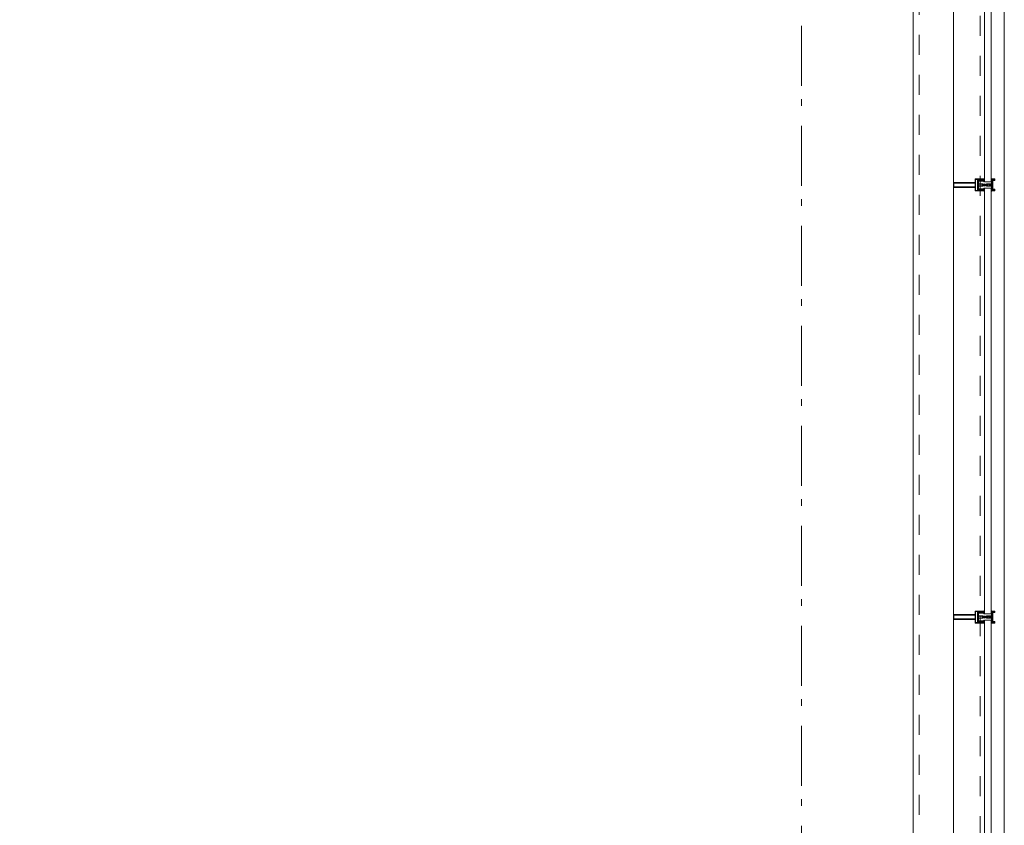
# Model space of a CAD drawing. Header units: millimetres. Extents: x 274611 to 571164, y 158736 to 298905.
# Tile 129 of 172: x 562762 to 566864, y 175664 to 179020. Entities that reach past the tile are written whole.
import ezdxf

# ---------------------------------------------------------------- set-up
doc = ezdxf.new("R2010")
doc.units = ezdxf.units.MM
doc.header["$LTSCALE"] = 400
doc.linetypes.add('STYLE_01', pattern=[0.416641, 0.208282, -0.208359])
doc.linetypes.add('STYLE_06', pattern=[1.041641, 0.625, -0.208282, 0.069427, -0.138931])
doc.layers.add('mat-glas', color=5, linetype='Continuous', lineweight=15)
doc.layers.add('None', color=7, linetype='Continuous', lineweight=9)
doc.styles.get("Standard").update_dxf_attribs({"font": 'arial.ttf'})

# ---------------------------------------------------------------- blocks, each defined once
blk = doc.blocks.new('*U635')
at = {"layer": 'None', "color": 8, "linetype": 'Continuous', "lineweight": 9, "flags": 128}
for points in [[(58396.9, -25535), (58381.1, -25535), (58381.1, -25533.1), (58381.1, -25486.9), (58381.1, -25485), (58396.9, -25485), (58396.9, -25487.9), (58392.3, -25487.9), (58392.3, -25487.4), (58390.9, -25487.4), (58390.9, -25487.9), (58389, -25487.9), (58388.7, -25488.1), (58384.6, -25488.1), (58384.6, -25488.1, 0.414214), (58382.9, -25489.8), (58382.9, -25489.8), (58382.9, -25489.9, 0.414214), (58384.6, -25491.6), (58388.7, -25491.6), (58389, -25491.8), (58390.9, -25491.8), (58390.9, -25492.3), (58392.3, -25492.3), (58392.3, -25491.8), (58396.9, -25491.8), (58396.9, -25493.7), (58384.1, -25493.7), (58384.1, -25493.7, 0.414214), (58382.9, -25494.9), (58382.9, -25494.9), (58382.9, -25503.4), (58382.9, -25503.5, 0.414214), (58384.1, -25504.7), (58401.1, -25504.7), (58401.1, -25506.1), (58403.9, -25506.1), (58404.3, -25505.7), (58404.7, -25506.1), (58405.3, -25506.1), (58405.7, -25505.7), (58406.1, -25506.1), (58406.7, -25506.1), (58407.1, -25505.7), (58408, -25506.1), (58412.9, -25506.1), (58412.9, -25507.8), (58402.1, -25507.8), (58402.1, -25507.8, 0.414214), (58399.9, -25510), (58399.9, -25510), (58399.9, -25510, 0.414214), (58402.1, -25512.2), (58412.9, -25512.2), (58412.9, -25513.9), (58408, -25513.9), (58407.1, -25514.3), (58406.7, -25513.9), (58406.1, -25513.9), (58405.7, -25514.3), (58405.3, -25513.9), (58404.7, -25513.9), (58404.3, -25514.3), (58403.9, -25513.9), (58401.1, -25513.9), (58401.1, -25515.3), (58384.1, -25515.3), (58384.1, -25515.3, 0.414214), (58382.9, -25516.5), (58382.9, -25516.6), (58382.9, -25525.1), (58382.9, -25525.1, 0.414214), (58384.1, -25526.3), (58396.9, -25526.3), (58396.9, -25528.2), (58392.3, -25528.2), (58392.3, -25527.7), (58390.9, -25527.7), (58390.9, -25528.2), (58389, -25528.2), (58388.7, -25528.4), (58384.6, -25528.4), (58384.6, -25528.4, 0.414214), (58382.9, -25530.1), (58382.9, -25530.2), (58382.9, -25530.2, 0.414214), (58384.6, -25531.9), (58388.7, -25531.9), (58389, -25532.1), (58390.9, -25532.1), (58390.9, -25532.6), (58392.3, -25532.6), (58392.3, -25532.1), (58396.9, -25532.1)], [(58409.1, -25495.2), (58409.1, -25495.2, -0.390793), (58407.8, -25496.7), (58407.8, -25496.7, -0.390793), (58406.1, -25495.6), (58406.1, -25495.6, 0.352623), (58404.1, -25494), (58397.4, -25494), (58397.4, -25494, -0.414214), (58397.1, -25493.7), (58397.1, -25492.4), (58397.2, -25491.9), (58397.2, -25491.9, 0.520293), (58397.1, -25491.6), (58394.4, -25491.6), (58394.3, -25491.8), (58392.3, -25491.8), (58392.3, -25491.8, 0.577863), (58392, -25491.8), (58392, -25491.9), (58392, -25491.9, -0.366605), (58391.7, -25492.2), (58391.7, -25492.2, -0.366605), (58391.4, -25492), (58391.4, -25492, 0.130834), (58390.4, -25490.7), (58390.4, -25490.7, -0.439074), (58390.4, -25489.3), (58390.4, -25489.3, 0.133252), (58391.4, -25488), (58391.4, -25488, -0.366605), (58391.7, -25487.8), (58391.7, -25487.8, -0.366605), (58392, -25488), (58392, -25488.1), (58392, -25488.1, 0.577455), (58392.3, -25488.2), (58394.3, -25488.2), (58394.4, -25488.3), (58397.1, -25488.3), (58397.1, -25488.3, 0.52048), (58397.2, -25488.1), (58397.1, -25487.6), (58397.1, -25485.3), (58397.1, -25485.3, -0.414214), (58397.4, -25485), (58405.2, -25485), (58405.2, -25485, 0.255976), (58406.8, -25484.1), (58406.8, -25484.1, -0.749676), (58409.1, -25484.7), (58409.1, -25488.8), (58409.1, -25488.8, -0.414214), (58407.1, -25490.8), (58407.1, -25490.8, 0.402808), (58406.6, -25491.3), (58406.6, -25491.3, 0.402808), (58407, -25491.8), (58407, -25491.8, -0.233259), (58407.4, -25492), (58407.9, -25495.4), (58407.9, -25495.4, 0.419014), (58408, -25495.5), (58408, -25495.5, 0.419014), (58408.1, -25495.4), (58408.1, -25494), (58408.1, -25494, -0.414214), (58408.6, -25493.5), (58408.6, -25493.5, -0.414214), (58409.1, -25494)], [(58392.1, -25489, 0.29188), (58391.6, -25489.2), (58391.2, -25489.7), (58391.2, -25489.7, 0.344328), (58391.2, -25490.3), (58391.6, -25490.8), (58391.6, -25490.8, 0.29188), (58392.1, -25491), (58393.8, -25490.6), (58393.8, -25490.6, 0.348796), (58394.3, -25490), (58394.3, -25490, 0.348796), (58393.8, -25489.4), (58392.1, -25489)], [(58400.1, -25487), (58400.1, -25487, 0.414214), (58399.3, -25487.9), (58399.3, -25487.9, 0.414214), (58400.1, -25488.7), (58403, -25488.7), (58403, -25488.7, 0.414214), (58403.9, -25487.9), (58403.9, -25487.9, 0.414214), (58403, -25487)], [(58403.9, -25491.2, 0.414214), (58403, -25490.3), (58400.1, -25490.3), (58400.1, -25490.3, 0.414214), (58399.3, -25491.2), (58399.3, -25491.2, 0.414214), (58400.1, -25492), (58403, -25492), (58403, -25492, 0.414214), (58403.9, -25491.2)], [(58406.1, -25489.2), (58406.1, -25489.2, 0.552342), (58407.3, -25489.8), (58407.3, -25489.8, 0.263556), (58408.3, -25488.1), (58408.3, -25484.6), (58408.3, -25484.6, 0.437017), (58407.9, -25484.3), (58407.9, -25484.3, 0.437017), (58407.7, -25484.7), (58407.7, -25484.7, -0.396568), (58406.4, -25486.3), (58406.4, -25486.3, 0.418874), (58405.8, -25486.8)], [(58409.1, -25524.8), (58409.1, -25524.8, 0.390793), (58407.8, -25523.3), (58407.8, -25523.3, 0.390793), (58406.1, -25524.4), (58406.1, -25524.4, -0.352623), (58404.1, -25526), (58397.4, -25526), (58397.4, -25526, 0.414214), (58397.1, -25526.3), (58397.1, -25527.6), (58397.2, -25528.1), (58397.2, -25528.1, -0.520293), (58397.1, -25528.4), (58394.4, -25528.4), (58394.3, -25528.2), (58392.3, -25528.2), (58392.3, -25528.2, -0.577863), (58392, -25528.2), (58392, -25528.1), (58392, -25528.1, 0.366605), (58391.7, -25527.8), (58391.7, -25527.8, 0.366605), (58391.4, -25528), (58391.4, -25528, -0.130834), (58390.4, -25529.3), (58390.4, -25529.3, 0.439074), (58390.4, -25530.7), (58390.4, -25530.7, -0.133252), (58391.4, -25532), (58391.4, -25532, 0.366605), (58391.7, -25532.2), (58391.7, -25532.2, 0.366605), (58392, -25532), (58392, -25531.9), (58392, -25531.9, -0.577455), (58392.3, -25531.8), (58394.3, -25531.8), (58394.4, -25531.7), (58397.1, -25531.7), (58397.1, -25531.7, -0.52048), (58397.2, -25531.9), (58397.1, -25532.4), (58397.1, -25534.7), (58397.1, -25534.7, 0.414214), (58397.4, -25535), (58405.2, -25535), (58405.2, -25535, -0.255976), (58406.8, -25535.9), (58406.8, -25535.9, 0.749676), (58409.1, -25535.3), (58409.1, -25531.2), (58409.1, -25531.2, 0.414214), (58407.1, -25529.2), (58407.1, -25529.2, -0.402808), (58406.6, -25528.7), (58406.6, -25528.7, -0.402808), (58407, -25528.2), (58407, -25528.2, 0.233259), (58407.4, -25528), (58407.9, -25524.6), (58407.9, -25524.6, -0.419014), (58408, -25524.5), (58408, -25524.5, -0.419014), (58408.1, -25524.6), (58408.1, -25526), (58408.1, -25526, 0.414214), (58408.6, -25526.5), (58408.6, -25526.5, 0.414214), (58409.1, -25526)], [(58392.1, -25531, -0.29188), (58391.6, -25530.8), (58391.2, -25530.3), (58391.2, -25530.3, -0.344328), (58391.2, -25529.7), (58391.6, -25529.2), (58391.6, -25529.2, -0.29188), (58392.1, -25529), (58393.8, -25529.4), (58393.8, -25529.4, -0.348796), (58394.3, -25530), (58394.3, -25530, -0.348796), (58393.8, -25530.6), (58392.1, -25531)], [(58403.9, -25528.8, -0.414214), (58403, -25529.7), (58400.1, -25529.7), (58400.1, -25529.7, -0.414214), (58399.3, -25528.8), (58399.3, -25528.8, -0.414214), (58400.1, -25528), (58403, -25528), (58403, -25528, -0.414214), (58403.9, -25528.8)], [(58400.1, -25533), (58400.1, -25533, -0.414214), (58399.3, -25532.1), (58399.3, -25532.1, -0.414214), (58400.1, -25531.3), (58403, -25531.3), (58403, -25531.3, -0.414214), (58403.9, -25532.1), (58403.9, -25532.1, -0.414214), (58403, -25533)], [(58406.1, -25530.8), (58406.1, -25530.8, -0.552342), (58407.3, -25530.2), (58407.3, -25530.2, -0.263556), (58408.3, -25531.9), (58408.3, -25535.4), (58408.3, -25535.4, -0.437017), (58407.9, -25535.7), (58407.9, -25535.7, -0.437017), (58407.7, -25535.3), (58407.7, -25535.3, 0.396568), (58406.4, -25533.7), (58406.4, -25533.7, -0.418874), (58405.8, -25533.2)]]:
    blk.add_lwpolyline(points, format="xyb", close=True, dxfattribs=at)
blk.add_lwpolyline([(58382.9, -25514), (58398.6, -25514), (58398.6, -25506), (58382.9, -25506)], close=True, dxfattribs=at)
blk = doc.blocks.new('*U636')
at = {"layer": 'None', "color": 7}
blk.add_blockref('*U635', (0, 0), dxfattribs=at)
blk = doc.blocks.new('*U637')
at = {"layer": 'None', "color": 8, "linetype": 'Continuous', "lineweight": 9, "flags": 128}
for points in [[(58279.1, -25500), (58279.1, -25520), (58369.1, -25520), (58369.1, -25535), (58381.1, -25535), (58381.1, -25485), (58369.1, -25485), (58369.1, -25500)], [(58281.1, -25502), (58369.1, -25502), (58369.1, -25518), (58281.1, -25518)], [(58371.1, -25518), (58371.1, -25502), (58371.1, -25487), (58379.1, -25487), (58379.1, -25533), (58371.1, -25533)]]:
    blk.add_lwpolyline(points, close=True, dxfattribs=at)
blk = doc.blocks.new('*U638')
at = {"layer": 'None', "color": 7}
for name in ['*U637', '*U636']:
    blk.add_blockref(name, (0, 0), dxfattribs=at)
blk = doc.blocks.new('*U639')
at = {"layer": 'None', "color": 8, "linetype": 'Continuous', "lineweight": 9}
for p, q in [((58437.2, -25510), (58438.2, -25508)), ((58438.2, -25511), (58437.2, -25510)), ((58438.2, -25508), (58439.2, -25508)), ((58439.2, -25511), (58438.2, -25511)), ((58439.2, -25486), (58443.2, -25487)), ((58439.2, -25508), (58439.2, -25486)), ((58439.2, -25533), (58439.2, -25511)), ((58442.2, -25489), (58441.2, -25490)), ((58441.2, -25490), (58441.2, -25530)), ((58448.2, -25489), (58442.2, -25489)), ((58443.2, -25487), (58444.2, -25486)), ((58444.2, -25486), (58446.2, -25487)), ((58446.2, -25487), (58447.2, -25488)), ((58447.2, -25488), (58449.2, -25488)), ((58449.2, -25489), (58448.2, -25489)), ((58449.2, -25488), (58449.2, -25489)), ((58443.2, -25532), (58439.2, -25533)), ((58441.2, -25530), (58442.2, -25530)), ((58442.2, -25530), (58448.2, -25530)), ((58444.2, -25533), (58443.2, -25532)), ((58446.2, -25532), (58444.2, -25533)), ((58447.2, -25532), (58446.2, -25532)), ((58449.2, -25531), (58447.2, -25532)), ((58448.2, -25530), (58449.2, -25530)), ((58449.2, -25530), (58449.2, -25531))]:
    blk.add_line(p, q, dxfattribs=at)
at = {"layer": 'None', "color": 8, "linetype": 'Continuous', "lineweight": 9, "flags": 128}
blk.add_lwpolyline([(58439.2, -25533), (58439.2, -25511), (58438.2, -25511), (58437.2, -25510), (58438.2, -25508), (58439.2, -25508), (58439.2, -25486), (58443.2, -25487), (58443.2, -25487), (58443.2, -25487), (58444.2, -25486), (58444.2, -25486), (58446.2, -25487), (58447.2, -25488), (58449.2, -25488), (58449.2, -25489), (58449.2, -25489), (58448.2, -25489), (58442.2, -25489), (58441.2, -25490), (58441.2, -25530), (58442.2, -25530), (58448.2, -25530), (58449.2, -25530), (58449.2, -25531), (58449.2, -25531), (58447.2, -25532), (58446.2, -25532), (58444.2, -25533), (58444.2, -25533), (58443.2, -25532), (58443.2, -25532), (58443.2, -25532)], close=True, dxfattribs=at)
at = {"layer": 'None', "color": 0, "flags": 1}
blk.add_attdef('GRUPPE', (58437.2, -25540.6), '', height=4.23, dxfattribs=at)
blk = doc.blocks.new('*U640')
at = {"layer": 'None', "color": 8, "linetype": 'Continuous', "lineweight": 9}
for p, q in [((58404.2, -25510), (58405.2, -25509)), ((58405.2, -25511), (58404.2, -25510)), ((58405.2, -25509), (58406.2, -25508)), ((58406.2, -25509), (58405.2, -25510)), ((58405.2, -25510), (58406.2, -25511)), ((58406.2, -25512), (58405.2, -25511)), ((58406.2, -25508), (58407.2, -25508)), ((58408.2, -25509), (58406.2, -25509)), ((58406.2, -25511), (58408.2, -25511)), ((58407.2, -25512), (58406.2, -25512)), ((58407.2, -25508), (58409.2, -25508)), ((58409.2, -25512), (58407.2, -25512)), ((58409.2, -25509), (58408.2, -25509)), ((58408.2, -25511), (58409.2, -25511)), ((58409.2, -25508), (58410.2, -25508)), ((58410.2, -25509), (58409.2, -25509)), ((58409.2, -25511), (58410.2, -25511)), ((58410.2, -25512), (58409.2, -25512)), ((58410.2, -25508), (58412.2, -25508)), ((58412.2, -25509), (58410.2, -25509)), ((58410.2, -25511), (58412.2, -25511)), ((58412.2, -25512), (58410.2, -25512)), ((58412.2, -25508), (58414.2, -25508)), ((58414.2, -25509), (58412.2, -25509)), ((58412.2, -25511), (58413.2, -25511)), ((58414.2, -25512), (58412.2, -25512)), ((58413.2, -25511), (58414.2, -25511)), ((58414.2, -25508), (58415.2, -25508)), ((58416.2, -25509), (58414.2, -25509)), ((58414.2, -25511), (58416.2, -25511)), ((58415.2, -25512), (58414.2, -25512)), ((58415.2, -25508), (58416.2, -25508)), ((58416.2, -25512), (58415.2, -25512)), ((58416.2, -25508), (58417.2, -25507)), ((58417.2, -25510), (58416.2, -25509)), ((58416.2, -25511), (58417.2, -25510)), ((58417.2, -25513), (58416.2, -25512)), ((58417.2, -25507), (58417.2, -25505)), ((58417.2, -25505), (58434.2, -25505)), ((58417.2, -25515), (58417.2, -25513)), ((58434.2, -25515), (58417.2, -25515)), ((58419.2, -25509), (58418.2, -25510)), ((58418.2, -25510), (58419.2, -25512)), ((58419.2, -25506), (58419.2, -25507)), ((58422.2, -25506), (58419.2, -25506)), ((58419.2, -25507), (58419.2, -25509)), ((58419.2, -25512), (58419.2, -25513)), ((58419.2, -25513), (58419.2, -25514)), ((58419.2, -25514), (58422.2, -25514)), ((58421.2, -25510), (58422.2, -25508)), ((58422.2, -25512), (58421.2, -25510)), ((58423.2, -25507), (58422.2, -25506)), ((58422.2, -25507), (58423.2, -25507)), ((58422.2, -25508), (58422.2, -25507)), ((58422.2, -25513), (58422.2, -25512)), ((58423.2, -25513), (58422.2, -25513)), ((58422.2, -25514), (58423.2, -25513)), ((58428.2, -25507), (58426.2, -25509)), ((58426.2, -25509), (58426.2, -25511)), ((58426.2, -25511), (58428.2, -25513)), ((58429.2, -25506), (58428.2, -25507)), ((58428.2, -25513), (58429.2, -25514)), ((58433.2, -25506), (58429.2, -25506)), ((58429.2, -25514), (58433.2, -25514)), ((58433.2, -25507), (58433.2, -25506)), ((58434.2, -25507), (58433.2, -25507)), ((58433.2, -25513), (58434.2, -25513)), ((58433.2, -25514), (58433.2, -25513)), ((58434.2, -25505), (58435.2, -25505)), ((58435.2, -25507), (58434.2, -25507)), ((58434.2, -25513), (58435.2, -25513)), ((58435.2, -25515), (58434.2, -25515)), ((58435.2, -25505), (58435.2, -25506)), ((58435.2, -25506), (58435.2, -25507)), ((58435.2, -25513), (58435.2, -25514)), ((58435.2, -25514), (58435.2, -25515))]:
    blk.add_line(p, q, dxfattribs=at)
at = {"layer": 'None', "color": 8, "linetype": 'Continuous', "lineweight": 9, "flags": 128}
for points in [[(58417.2, -25505), (58434.2, -25505), (58435.2, -25505), (58435.2, -25506), (58435.2, -25507), (58434.2, -25507), (58433.2, -25507), (58433.2, -25507), (58433.2, -25506), (58429.2, -25506), (58428.2, -25507), (58426.2, -25509), (58426.2, -25511), (58428.2, -25513), (58429.2, -25514), (58433.2, -25514), (58433.2, -25513), (58433.2, -25513), (58434.2, -25513), (58435.2, -25513), (58435.2, -25514), (58435.2, -25515), (58434.2, -25515), (58417.2, -25515), (58417.2, -25513), (58416.2, -25512), (58415.2, -25512), (58414.2, -25512), (58412.2, -25512), (58410.2, -25512), (58410.2, -25512), (58410.2, -25512), (58409.2, -25512), (58407.2, -25512), (58406.2, -25512), (58405.2, -25511), (58405.2, -25511), (58404.2, -25510), (58405.2, -25509), (58405.2, -25509), (58406.2, -25508), (58407.2, -25508), (58409.2, -25508), (58410.2, -25508), (58410.2, -25508), (58410.2, -25508), (58412.2, -25508), (58414.2, -25508), (58415.2, -25508), (58416.2, -25508), (58417.2, -25507)], [(58419.2, -25513), (58419.2, -25514), (58422.2, -25514), (58423.2, -25513), (58423.2, -25513), (58422.2, -25513), (58422.2, -25512), (58421.2, -25510), (58422.2, -25508), (58422.2, -25507), (58423.2, -25507), (58422.2, -25506), (58419.2, -25506), (58419.2, -25507), (58419.2, -25509), (58418.2, -25510), (58419.2, -25512)]]:
    blk.add_lwpolyline(points, close=True, dxfattribs=at)
blk.add_lwpolyline([(58416.2, -25511), (58417.2, -25510), (58416.2, -25509), (58414.2, -25509), (58414.2, -25509), (58412.2, -25509), (58410.2, -25509), (58409.2, -25509), (58409.2, -25509), (58408.2, -25509), (58408.2, -25509), (58406.2, -25509), (58405.2, -25510), (58406.2, -25511), (58408.2, -25511), (58408.2, -25511), (58409.2, -25511), (58409.2, -25511), (58410.2, -25511), (58412.2, -25511), (58413.2, -25511), (58413.2, -25511), (58414.2, -25511), (58414.2, -25511), (58416.2, -25511)], dxfattribs=at)
at = {"layer": 'None', "color": 0, "flags": 1}
blk.add_attdef('GRUPPE', (58404.2, -25522.6), '', height=4.23, dxfattribs=at)
blk = doc.blocks.new('*U641')
at = {"layer": 'None', "color": 8, "linetype": 'Continuous', "lineweight": 9}
for p, q in [((58431.2, -25507), (58428.2, -25509)), ((58428.2, -25509), (58428.2, -25510)), ((58428.2, -25510), (58428.2, -25511)), ((58428.2, -25511), (58431.2, -25513)), ((58429.2, -25510), (58430.2, -25509)), ((58430.2, -25511), (58429.2, -25510)), ((58430.2, -25509), (58434.2, -25509)), ((58434.2, -25511), (58430.2, -25511)), ((58431.2, -25506), (58431.2, -25507)), ((58432.2, -25507), (58431.2, -25506)), ((58431.2, -25514), (58432.2, -25513)), ((58431.2, -25513), (58431.2, -25514)), ((58432.2, -25508), (58432.2, -25507)), ((58434.2, -25508), (58432.2, -25508)), ((58432.2, -25512), (58434.2, -25512)), ((58432.2, -25513), (58432.2, -25512)), ((58436.2, -25507), (58434.2, -25508)), ((58434.2, -25509), (58435.2, -25510)), ((58435.2, -25510), (58434.2, -25511)), ((58434.2, -25512), (58436.2, -25513)), ((58436.2, -25483), (58436.2, -25485)), ((58437.2, -25483), (58436.2, -25483)), ((58436.2, -25485), (58437.2, -25486)), ((58437.2, -25487), (58436.2, -25488)), ((58436.2, -25488), (58437.2, -25489)), ((58437.2, -25489), (58436.2, -25490)), ((58436.2, -25490), (58437.2, -25491)), ((58437.2, -25491), (58436.2, -25492)), ((58436.2, -25492), (58436.2, -25493)), ((58436.2, -25493), (58437.2, -25493)), ((58436.2, -25494), (58436.2, -25495)), ((58437.2, -25494), (58436.2, -25494)), ((58436.2, -25495), (58437.2, -25495)), ((58436.2, -25496), (58436.2, -25497)), ((58437.2, -25496), (58436.2, -25496)), ((58436.2, -25497), (58437.2, -25499)), ((58437.2, -25507), (58436.2, -25507)), ((58436.2, -25513), (58437.2, -25513)), ((58437.2, -25484), (58437.2, -25483)), ((58438.2, -25485), (58437.2, -25484)), ((58437.2, -25486), (58437.2, -25487)), ((58437.2, -25493), (58437.2, -25494)), ((58437.2, -25495), (58437.2, -25496)), ((58437.2, -25499), (58437.2, -25505)), ((58437.2, -25505), (58437.2, -25507)), ((58437.2, -25510), (58438.2, -25509)), ((58438.2, -25511), (58437.2, -25510)), ((58437.2, -25513), (58437.2, -25515)), ((58437.2, -25515), (58437.2, -25521)), ((58439.2, -25485), (58438.2, -25485)), ((58438.2, -25509), (58439.2, -25508)), ((58439.2, -25512), (58438.2, -25511)), ((58439.2, -25508), (58439.2, -25485)), ((58439.2, -25535), (58439.2, -25512)), ((58437.2, -25521), (58436.2, -25523)), ((58436.2, -25523), (58436.2, -25524)), ((58436.2, -25524), (58437.2, -25524)), ((58436.2, -25525), (58436.2, -25526)), ((58437.2, -25525), (58436.2, -25525)), ((58436.2, -25526), (58437.2, -25526)), ((58436.2, -25527), (58436.2, -25528)), ((58437.2, -25527), (58436.2, -25527)), ((58436.2, -25528), (58437.2, -25529)), ((58437.2, -25529), (58436.2, -25530)), ((58436.2, -25530), (58437.2, -25531)), ((58437.2, -25531), (58436.2, -25532)), ((58436.2, -25532), (58437.2, -25533)), ((58437.2, -25533), (58436.2, -25535)), ((58436.2, -25535), (58436.2, -25537)), ((58436.2, -25537), (58437.2, -25537)), ((58437.2, -25524), (58437.2, -25525)), ((58437.2, -25526), (58437.2, -25527)), ((58437.2, -25536), (58439.2, -25535)), ((58437.2, -25537), (58437.2, -25536))]:
    blk.add_line(p, q, dxfattribs=at)
at = {"layer": 'None', "color": 8, "linetype": 'Continuous', "lineweight": 9, "flags": 128}
blk.add_lwpolyline([(58439.2, -25485), (58438.2, -25485), (58437.2, -25484), (58437.2, -25483), (58436.2, -25483), (58436.2, -25483), (58436.2, -25483), (58436.2, -25483), (58436.2, -25483), (58436.2, -25483), (58436.2, -25485), (58437.2, -25486), (58437.2, -25487), (58436.2, -25488), (58436.2, -25488), (58436.2, -25488), (58436.2, -25488), (58436.2, -25488), (58437.2, -25489), (58437.2, -25489), (58437.2, -25489), (58437.2, -25489), (58437.2, -25489), (58436.2, -25490), (58436.2, -25490), (58436.2, -25490), (58436.2, -25490), (58436.2, -25490), (58437.2, -25491), (58437.2, -25491), (58437.2, -25491), (58437.2, -25491), (58436.2, -25492), (58436.2, -25492), (58436.2, -25492), (58436.2, -25492), (58436.2, -25493), (58437.2, -25493), (58437.2, -25493), (58437.2, -25494), (58437.2, -25494), (58436.2, -25494), (58436.2, -25494), (58436.2, -25494), (58436.2, -25495), (58436.2, -25495), (58437.2, -25495), (58437.2, -25495), (58437.2, -25496), (58437.2, -25496), (58437.2, -25496), (58436.2, -25496), (58436.2, -25496), (58436.2, -25497), (58436.2, -25497), (58436.2, -25497), (58436.2, -25497), (58437.2, -25499), (58437.2, -25505), (58437.2, -25507), (58436.2, -25507), (58434.2, -25508), (58432.2, -25508), (58432.2, -25508), (58432.2, -25508), (58432.2, -25507), (58432.2, -25507), (58431.2, -25506), (58431.2, -25507), (58428.2, -25509), (58428.2, -25510), (58428.2, -25511), (58431.2, -25513), (58431.2, -25514), (58432.2, -25513), (58432.2, -25513), (58432.2, -25512), (58432.2, -25512), (58432.2, -25512), (58434.2, -25512), (58436.2, -25513), (58437.2, -25513), (58437.2, -25515), (58437.2, -25521), (58436.2, -25523), (58436.2, -25523), (58436.2, -25523), (58436.2, -25523), (58436.2, -25524), (58436.2, -25524), (58437.2, -25524), (58437.2, -25524), (58437.2, -25524), (58437.2, -25525), (58436.2, -25525), (58436.2, -25525), (58436.2, -25526), (58436.2, -25526), (58436.2, -25526), (58437.2, -25526), (58437.2, -25526), (58437.2, -25527), (58437.2, -25527), (58436.2, -25527), (58436.2, -25528), (58436.2, -25528), (58436.2, -25528), (58436.2, -25528), (58437.2, -25529), (58437.2, -25529), (58437.2, -25529), (58437.2, -25529), (58437.2, -25529), (58436.2, -25530), (58436.2, -25530), (58436.2, -25530), (58436.2, -25530), (58436.2, -25530), (58437.2, -25531), (58437.2, -25531), (58437.2, -25531), (58437.2, -25531), (58437.2, -25531), (58436.2, -25532), (58436.2, -25532), (58436.2, -25532), (58436.2, -25532), (58436.2, -25532), (58437.2, -25533), (58437.2, -25533), (58436.2, -25535), (58436.2, -25537), (58436.2, -25537), (58436.2, -25537), (58436.2, -25537), (58436.2, -25537), (58436.2, -25537), (58437.2, -25537), (58437.2, -25536), (58439.2, -25535), (58439.2, -25512), (58439.2, -25512), (58438.2, -25511), (58437.2, -25510), (58438.2, -25509), (58439.2, -25508), (58439.2, -25508), (58439.2, -25485)], dxfattribs=at)
blk.add_lwpolyline([(58430.2, -25511), (58429.2, -25510), (58430.2, -25509), (58434.2, -25509), (58435.2, -25510), (58434.2, -25511)], close=True, dxfattribs=at)
at = {"layer": 'None', "color": 0, "flags": 1}
blk.add_attdef('GRUPPE', (58428.2, -25544.6), '', height=4.23, dxfattribs=at)
blk = doc.blocks.new('*U642')
at = {"layer": 'None', "color": 8, "linetype": 'Continuous', "lineweight": 9}
for p, q in [((58451.2, -25485), (58439.2, -25485)), ((58439.2, -25485), (58439.2, -25486)), ((58439.2, -25486), (58443.2, -25487)), ((58442.2, -25490), (58442.2, -25529)), ((58450.2, -25490), (58442.2, -25490)), ((58443.2, -25487), (58444.2, -25486)), ((58443.2, -25491), (58451.2, -25491)), ((58443.2, -25528), (58443.2, -25491)), ((58444.2, -25486), (58450.2, -25486)), ((58450.2, -25486), (58450.2, -25490)), ((58451.2, -25491), (58451.2, -25485)), ((58443.2, -25533), (58439.2, -25534)), ((58439.2, -25534), (58439.2, -25535)), ((58439.2, -25535), (58451.2, -25535)), ((58442.2, -25529), (58450.2, -25529)), ((58451.2, -25528), (58443.2, -25528)), ((58443.2, -25534), (58443.2, -25533)), ((58450.2, -25534), (58443.2, -25534)), ((58450.2, -25529), (58450.2, -25534)), ((58451.2, -25535), (58451.2, -25528))]:
    blk.add_line(p, q, dxfattribs=at)
blk.add_lwpolyline([(58439.2, -25485), (58439.2, -25486), (58443.2, -25487), (58444.2, -25486), (58450.2, -25486), (58450.2, -25490), (58442.2, -25490), (58442.2, -25529), (58450.2, -25529), (58450.2, -25534), (58443.2, -25534), (58443.2, -25533), (58439.2, -25534), (58439.2, -25535), (58451.2, -25535), (58451.2, -25528), (58443.2, -25528), (58443.2, -25491), (58451.2, -25491), (58451.2, -25485)], close=True, dxfattribs=at)
at = {"layer": 'None', "color": 3}
for name in ['*U640', '*U641', '*U639']:
    blk.add_blockref(name, (0, 0), dxfattribs=at)
blk = doc.blocks.new('*U643')
at = {"layer": 'None', "color": 7}
for name in ['*U638', '*U642']:
    blk.add_blockref(name, (0, 0), dxfattribs=at)
blk = doc.blocks.new('*U644')
at = {"layer": 'None', "color": 8, "linetype": 'Continuous', "lineweight": 9, "flags": 128}
for points in [[(58396.9, -23735), (58381.1, -23735), (58381.1, -23733.1), (58381.1, -23686.9), (58381.1, -23685), (58396.9, -23685), (58396.9, -23687.9), (58392.3, -23687.9), (58392.3, -23687.4), (58390.9, -23687.4), (58390.9, -23687.9), (58389, -23687.9), (58388.7, -23688.1), (58384.6, -23688.1), (58384.6, -23688.1, 0.414214), (58382.9, -23689.8), (58382.9, -23689.8), (58382.9, -23689.9, 0.414214), (58384.6, -23691.6), (58388.7, -23691.6), (58389, -23691.8), (58390.9, -23691.8), (58390.9, -23692.3), (58392.3, -23692.3), (58392.3, -23691.8), (58396.9, -23691.8), (58396.9, -23693.7), (58384.1, -23693.7), (58384.1, -23693.7, 0.414214), (58382.9, -23694.9), (58382.9, -23694.9), (58382.9, -23703.4), (58382.9, -23703.5, 0.414214), (58384.1, -23704.7), (58401.1, -23704.7), (58401.1, -23706.1), (58403.9, -23706.1), (58404.3, -23705.7), (58404.7, -23706.1), (58405.3, -23706.1), (58405.7, -23705.7), (58406.1, -23706.1), (58406.7, -23706.1), (58407.1, -23705.7), (58408, -23706.1), (58412.9, -23706.1), (58412.9, -23707.8), (58402.1, -23707.8), (58402.1, -23707.8, 0.414214), (58399.9, -23710), (58399.9, -23710), (58399.9, -23710, 0.414214), (58402.1, -23712.2), (58412.9, -23712.2), (58412.9, -23713.9), (58408, -23713.9), (58407.1, -23714.3), (58406.7, -23713.9), (58406.1, -23713.9), (58405.7, -23714.3), (58405.3, -23713.9), (58404.7, -23713.9), (58404.3, -23714.3), (58403.9, -23713.9), (58401.1, -23713.9), (58401.1, -23715.3), (58384.1, -23715.3), (58384.1, -23715.3, 0.414214), (58382.9, -23716.5), (58382.9, -23716.6), (58382.9, -23725.1), (58382.9, -23725.1, 0.414214), (58384.1, -23726.3), (58396.9, -23726.3), (58396.9, -23728.2), (58392.3, -23728.2), (58392.3, -23727.7), (58390.9, -23727.7), (58390.9, -23728.2), (58389, -23728.2), (58388.7, -23728.4), (58384.6, -23728.4), (58384.6, -23728.4, 0.414214), (58382.9, -23730.1), (58382.9, -23730.2), (58382.9, -23730.2, 0.414214), (58384.6, -23731.9), (58388.7, -23731.9), (58389, -23732.1), (58390.9, -23732.1), (58390.9, -23732.6), (58392.3, -23732.6), (58392.3, -23732.1), (58396.9, -23732.1)], [(58409.1, -23695.2), (58409.1, -23695.2, -0.390793), (58407.8, -23696.7), (58407.8, -23696.7, -0.390793), (58406.1, -23695.6), (58406.1, -23695.6, 0.352623), (58404.1, -23694), (58397.4, -23694), (58397.4, -23694, -0.414214), (58397.1, -23693.7), (58397.1, -23692.4), (58397.2, -23691.9), (58397.2, -23691.9, 0.520293), (58397.1, -23691.6), (58394.4, -23691.6), (58394.3, -23691.8), (58392.3, -23691.8), (58392.3, -23691.8, 0.577863), (58392, -23691.8), (58392, -23691.9), (58392, -23691.9, -0.366605), (58391.7, -23692.2), (58391.7, -23692.2, -0.366605), (58391.4, -23692), (58391.4, -23692, 0.130834), (58390.4, -23690.7), (58390.4, -23690.7, -0.439074), (58390.4, -23689.3), (58390.4, -23689.3, 0.133252), (58391.4, -23688), (58391.4, -23688, -0.366605), (58391.7, -23687.8), (58391.7, -23687.8, -0.366605), (58392, -23688), (58392, -23688.1), (58392, -23688.1, 0.577455), (58392.3, -23688.2), (58394.3, -23688.2), (58394.4, -23688.3), (58397.1, -23688.3), (58397.1, -23688.3, 0.52048), (58397.2, -23688.1), (58397.1, -23687.6), (58397.1, -23685.3), (58397.1, -23685.3, -0.414214), (58397.4, -23685), (58405.2, -23685), (58405.2, -23685, 0.255976), (58406.8, -23684.1), (58406.8, -23684.1, -0.749676), (58409.1, -23684.7), (58409.1, -23688.8), (58409.1, -23688.8, -0.414214), (58407.1, -23690.8), (58407.1, -23690.8, 0.402808), (58406.6, -23691.3), (58406.6, -23691.3, 0.402808), (58407, -23691.8), (58407, -23691.8, -0.233259), (58407.4, -23692), (58407.9, -23695.4), (58407.9, -23695.4, 0.419014), (58408, -23695.5), (58408, -23695.5, 0.419014), (58408.1, -23695.4), (58408.1, -23694), (58408.1, -23694, -0.414214), (58408.6, -23693.5), (58408.6, -23693.5, -0.414214), (58409.1, -23694)], [(58392.1, -23689, 0.29188), (58391.6, -23689.2), (58391.2, -23689.7), (58391.2, -23689.7, 0.344328), (58391.2, -23690.3), (58391.6, -23690.8), (58391.6, -23690.8, 0.29188), (58392.1, -23691), (58393.8, -23690.6), (58393.8, -23690.6, 0.348796), (58394.3, -23690), (58394.3, -23690, 0.348796), (58393.8, -23689.4), (58392.1, -23689)], [(58400.1, -23687), (58400.1, -23687, 0.414214), (58399.3, -23687.9), (58399.3, -23687.9, 0.414214), (58400.1, -23688.7), (58403, -23688.7), (58403, -23688.7, 0.414214), (58403.9, -23687.9), (58403.9, -23687.9, 0.414214), (58403, -23687)], [(58403.9, -23691.2, 0.414214), (58403, -23690.3), (58400.1, -23690.3), (58400.1, -23690.3, 0.414214), (58399.3, -23691.2), (58399.3, -23691.2, 0.414214), (58400.1, -23692), (58403, -23692), (58403, -23692, 0.414214), (58403.9, -23691.2)], [(58406.1, -23689.2), (58406.1, -23689.2, 0.552342), (58407.3, -23689.8), (58407.3, -23689.8, 0.263556), (58408.3, -23688.1), (58408.3, -23684.6), (58408.3, -23684.6, 0.437017), (58407.9, -23684.3), (58407.9, -23684.3, 0.437017), (58407.7, -23684.7), (58407.7, -23684.7, -0.396568), (58406.4, -23686.3), (58406.4, -23686.3, 0.418874), (58405.8, -23686.8)], [(58409.1, -23724.8), (58409.1, -23724.8, 0.390793), (58407.8, -23723.3), (58407.8, -23723.3, 0.390793), (58406.1, -23724.4), (58406.1, -23724.4, -0.352623), (58404.1, -23726), (58397.4, -23726), (58397.4, -23726, 0.414214), (58397.1, -23726.3), (58397.1, -23727.6), (58397.2, -23728.1), (58397.2, -23728.1, -0.520293), (58397.1, -23728.4), (58394.4, -23728.4), (58394.3, -23728.2), (58392.3, -23728.2), (58392.3, -23728.2, -0.577863), (58392, -23728.2), (58392, -23728.1), (58392, -23728.1, 0.366605), (58391.7, -23727.8), (58391.7, -23727.8, 0.366605), (58391.4, -23728), (58391.4, -23728, -0.130834), (58390.4, -23729.3), (58390.4, -23729.3, 0.439074), (58390.4, -23730.7), (58390.4, -23730.7, -0.133252), (58391.4, -23732), (58391.4, -23732, 0.366605), (58391.7, -23732.2), (58391.7, -23732.2, 0.366605), (58392, -23732), (58392, -23731.9), (58392, -23731.9, -0.577455), (58392.3, -23731.8), (58394.3, -23731.8), (58394.4, -23731.7), (58397.1, -23731.7), (58397.1, -23731.7, -0.52048), (58397.2, -23731.9), (58397.1, -23732.4), (58397.1, -23734.7), (58397.1, -23734.7, 0.414214), (58397.4, -23735), (58405.2, -23735), (58405.2, -23735, -0.255976), (58406.8, -23735.9), (58406.8, -23735.9, 0.749676), (58409.1, -23735.3), (58409.1, -23731.2), (58409.1, -23731.2, 0.414214), (58407.1, -23729.2), (58407.1, -23729.2, -0.402808), (58406.6, -23728.7), (58406.6, -23728.7, -0.402808), (58407, -23728.2), (58407, -23728.2, 0.233259), (58407.4, -23728), (58407.9, -23724.6), (58407.9, -23724.6, -0.419014), (58408, -23724.5), (58408, -23724.5, -0.419014), (58408.1, -23724.6), (58408.1, -23726), (58408.1, -23726, 0.414214), (58408.6, -23726.5), (58408.6, -23726.5, 0.414214), (58409.1, -23726)], [(58392.1, -23731, -0.29188), (58391.6, -23730.8), (58391.2, -23730.3), (58391.2, -23730.3, -0.344328), (58391.2, -23729.7), (58391.6, -23729.2), (58391.6, -23729.2, -0.29188), (58392.1, -23729), (58393.8, -23729.4), (58393.8, -23729.4, -0.348796), (58394.3, -23730), (58394.3, -23730, -0.348796), (58393.8, -23730.6), (58392.1, -23731)], [(58403.9, -23728.8, -0.414214), (58403, -23729.7), (58400.1, -23729.7), (58400.1, -23729.7, -0.414214), (58399.3, -23728.8), (58399.3, -23728.8, -0.414214), (58400.1, -23728), (58403, -23728), (58403, -23728, -0.414214), (58403.9, -23728.8)], [(58400.1, -23733), (58400.1, -23733, -0.414214), (58399.3, -23732.1), (58399.3, -23732.1, -0.414214), (58400.1, -23731.3), (58403, -23731.3), (58403, -23731.3, -0.414214), (58403.9, -23732.1), (58403.9, -23732.1, -0.414214), (58403, -23733)], [(58406.1, -23730.8), (58406.1, -23730.8, -0.552342), (58407.3, -23730.2), (58407.3, -23730.2, -0.263556), (58408.3, -23731.9), (58408.3, -23735.4), (58408.3, -23735.4, -0.437017), (58407.9, -23735.7), (58407.9, -23735.7, -0.437017), (58407.7, -23735.3), (58407.7, -23735.3, 0.396568), (58406.4, -23733.7), (58406.4, -23733.7, -0.418874), (58405.8, -23733.2)]]:
    blk.add_lwpolyline(points, format="xyb", close=True, dxfattribs=at)
blk.add_lwpolyline([(58382.9, -23714), (58398.6, -23714), (58398.6, -23706), (58382.9, -23706)], close=True, dxfattribs=at)
blk = doc.blocks.new('*U645')
at = {"layer": 'None', "color": 7}
blk.add_blockref('*U644', (0, 0), dxfattribs=at)
blk = doc.blocks.new('*U646')
at = {"layer": 'None', "color": 8, "linetype": 'Continuous', "lineweight": 9, "flags": 128}
for points in [[(58279.1, -23700), (58279.1, -23720), (58369.1, -23720), (58369.1, -23735), (58381.1, -23735), (58381.1, -23685), (58369.1, -23685), (58369.1, -23700)], [(58281.1, -23702), (58369.1, -23702), (58369.1, -23718), (58281.1, -23718)], [(58371.1, -23718), (58371.1, -23702), (58371.1, -23687), (58379.1, -23687), (58379.1, -23733), (58371.1, -23733)]]:
    blk.add_lwpolyline(points, close=True, dxfattribs=at)
blk = doc.blocks.new('*U647')
at = {"layer": 'None', "color": 7}
for name in ['*U646', '*U645']:
    blk.add_blockref(name, (0, 0), dxfattribs=at)
blk = doc.blocks.new('*U648')
at = {"layer": 'None', "color": 8, "linetype": 'Continuous', "lineweight": 9}
for p, q in [((58437.2, -23710), (58438.2, -23708)), ((58438.2, -23711), (58437.2, -23710)), ((58438.2, -23708), (58439.2, -23708)), ((58439.2, -23686), (58443.2, -23687)), ((58439.2, -23708), (58439.2, -23686)), ((58442.2, -23689), (58441.2, -23690)), ((58441.2, -23690), (58441.2, -23730)), ((58448.2, -23689), (58442.2, -23689)), ((58443.2, -23687), (58444.2, -23686)), ((58444.2, -23686), (58446.2, -23687)), ((58446.2, -23687), (58447.2, -23688)), ((58447.2, -23688), (58449.2, -23688)), ((58449.2, -23689), (58448.2, -23689)), ((58449.2, -23688), (58449.2, -23689)), ((58439.2, -23711), (58438.2, -23711)), ((58439.2, -23733), (58439.2, -23711)), ((58443.2, -23732), (58439.2, -23733)), ((58441.2, -23730), (58442.2, -23730)), ((58442.2, -23730), (58448.2, -23730)), ((58444.2, -23733), (58443.2, -23732)), ((58446.2, -23732), (58444.2, -23733)), ((58447.2, -23732), (58446.2, -23732)), ((58449.2, -23731), (58447.2, -23732)), ((58448.2, -23730), (58449.2, -23730)), ((58449.2, -23730), (58449.2, -23731))]:
    blk.add_line(p, q, dxfattribs=at)
at = {"layer": 'None', "color": 8, "linetype": 'Continuous', "lineweight": 9, "flags": 128}
blk.add_lwpolyline([(58439.2, -23733), (58439.2, -23711), (58438.2, -23711), (58437.2, -23710), (58438.2, -23708), (58439.2, -23708), (58439.2, -23686), (58443.2, -23687), (58443.2, -23687), (58443.2, -23687), (58444.2, -23686), (58444.2, -23686), (58446.2, -23687), (58447.2, -23688), (58449.2, -23688), (58449.2, -23689), (58449.2, -23689), (58448.2, -23689), (58442.2, -23689), (58441.2, -23690), (58441.2, -23730), (58442.2, -23730), (58448.2, -23730), (58449.2, -23730), (58449.2, -23731), (58449.2, -23731), (58447.2, -23732), (58446.2, -23732), (58444.2, -23733), (58444.2, -23733), (58443.2, -23732), (58443.2, -23732), (58443.2, -23732)], close=True, dxfattribs=at)
at = {"layer": 'None', "color": 0, "flags": 1}
blk.add_attdef('GRUPPE', (58437.2, -23740.6), '', height=4.23, dxfattribs=at)
blk = doc.blocks.new('*U649')
at = {"layer": 'None', "color": 8, "linetype": 'Continuous', "lineweight": 9}
for p, q in [((58404.2, -23710), (58405.2, -23709)), ((58405.2, -23711), (58404.2, -23710)), ((58405.2, -23709), (58406.2, -23708)), ((58406.2, -23709), (58405.2, -23710)), ((58405.2, -23710), (58406.2, -23711)), ((58406.2, -23708), (58407.2, -23708)), ((58408.2, -23709), (58406.2, -23709)), ((58407.2, -23708), (58409.2, -23708)), ((58409.2, -23709), (58408.2, -23709)), ((58409.2, -23708), (58410.2, -23708)), ((58410.2, -23709), (58409.2, -23709)), ((58410.2, -23708), (58412.2, -23708)), ((58412.2, -23709), (58410.2, -23709)), ((58412.2, -23708), (58414.2, -23708)), ((58414.2, -23709), (58412.2, -23709)), ((58414.2, -23708), (58415.2, -23708)), ((58416.2, -23709), (58414.2, -23709)), ((58415.2, -23708), (58416.2, -23708)), ((58416.2, -23708), (58417.2, -23707)), ((58417.2, -23710), (58416.2, -23709)), ((58416.2, -23711), (58417.2, -23710)), ((58417.2, -23707), (58417.2, -23705)), ((58417.2, -23705), (58434.2, -23705)), ((58419.2, -23709), (58418.2, -23710)), ((58418.2, -23710), (58419.2, -23712)), ((58419.2, -23706), (58419.2, -23707)), ((58422.2, -23706), (58419.2, -23706)), ((58419.2, -23707), (58419.2, -23709)), ((58421.2, -23710), (58422.2, -23708)), ((58422.2, -23712), (58421.2, -23710)), ((58423.2, -23707), (58422.2, -23706)), ((58422.2, -23707), (58423.2, -23707)), ((58422.2, -23708), (58422.2, -23707)), ((58428.2, -23707), (58426.2, -23709)), ((58426.2, -23709), (58426.2, -23711)), ((58429.2, -23706), (58428.2, -23707)), ((58433.2, -23706), (58429.2, -23706)), ((58433.2, -23707), (58433.2, -23706)), ((58434.2, -23707), (58433.2, -23707)), ((58434.2, -23705), (58435.2, -23705)), ((58435.2, -23707), (58434.2, -23707)), ((58435.2, -23705), (58435.2, -23706)), ((58435.2, -23706), (58435.2, -23707)), ((58406.2, -23712), (58405.2, -23711)), ((58406.2, -23711), (58408.2, -23711)), ((58407.2, -23712), (58406.2, -23712)), ((58409.2, -23712), (58407.2, -23712)), ((58408.2, -23711), (58409.2, -23711)), ((58409.2, -23711), (58410.2, -23711)), ((58410.2, -23712), (58409.2, -23712)), ((58410.2, -23711), (58412.2, -23711)), ((58412.2, -23712), (58410.2, -23712)), ((58412.2, -23711), (58413.2, -23711)), ((58414.2, -23712), (58412.2, -23712)), ((58413.2, -23711), (58414.2, -23711)), ((58414.2, -23711), (58416.2, -23711)), ((58415.2, -23712), (58414.2, -23712)), ((58416.2, -23712), (58415.2, -23712)), ((58417.2, -23713), (58416.2, -23712)), ((58417.2, -23715), (58417.2, -23713)), ((58434.2, -23715), (58417.2, -23715)), ((58419.2, -23712), (58419.2, -23713)), ((58419.2, -23713), (58419.2, -23714)), ((58419.2, -23714), (58422.2, -23714)), ((58422.2, -23713), (58422.2, -23712)), ((58423.2, -23713), (58422.2, -23713)), ((58422.2, -23714), (58423.2, -23713)), ((58426.2, -23711), (58428.2, -23713)), ((58428.2, -23713), (58429.2, -23714)), ((58429.2, -23714), (58433.2, -23714)), ((58433.2, -23713), (58434.2, -23713)), ((58433.2, -23714), (58433.2, -23713)), ((58434.2, -23713), (58435.2, -23713)), ((58435.2, -23715), (58434.2, -23715)), ((58435.2, -23713), (58435.2, -23714)), ((58435.2, -23714), (58435.2, -23715))]:
    blk.add_line(p, q, dxfattribs=at)
at = {"layer": 'None', "color": 8, "linetype": 'Continuous', "lineweight": 9, "flags": 128}
for points in [[(58417.2, -23705), (58434.2, -23705), (58435.2, -23705), (58435.2, -23706), (58435.2, -23707), (58434.2, -23707), (58433.2, -23707), (58433.2, -23707), (58433.2, -23706), (58429.2, -23706), (58428.2, -23707), (58426.2, -23709), (58426.2, -23711), (58428.2, -23713), (58429.2, -23714), (58433.2, -23714), (58433.2, -23713), (58433.2, -23713), (58434.2, -23713), (58435.2, -23713), (58435.2, -23714), (58435.2, -23715), (58434.2, -23715), (58417.2, -23715), (58417.2, -23713), (58416.2, -23712), (58415.2, -23712), (58414.2, -23712), (58412.2, -23712), (58410.2, -23712), (58410.2, -23712), (58410.2, -23712), (58409.2, -23712), (58407.2, -23712), (58406.2, -23712), (58405.2, -23711), (58405.2, -23711), (58404.2, -23710), (58405.2, -23709), (58405.2, -23709), (58406.2, -23708), (58407.2, -23708), (58409.2, -23708), (58410.2, -23708), (58410.2, -23708), (58410.2, -23708), (58412.2, -23708), (58414.2, -23708), (58415.2, -23708), (58416.2, -23708), (58417.2, -23707)], [(58419.2, -23713), (58419.2, -23714), (58422.2, -23714), (58423.2, -23713), (58423.2, -23713), (58422.2, -23713), (58422.2, -23712), (58421.2, -23710), (58422.2, -23708), (58422.2, -23707), (58423.2, -23707), (58422.2, -23706), (58419.2, -23706), (58419.2, -23707), (58419.2, -23709), (58418.2, -23710), (58419.2, -23712)]]:
    blk.add_lwpolyline(points, close=True, dxfattribs=at)
blk.add_lwpolyline([(58416.2, -23711), (58417.2, -23710), (58416.2, -23709), (58414.2, -23709), (58414.2, -23709), (58412.2, -23709), (58410.2, -23709), (58409.2, -23709), (58409.2, -23709), (58408.2, -23709), (58408.2, -23709), (58406.2, -23709), (58405.2, -23710), (58406.2, -23711), (58408.2, -23711), (58408.2, -23711), (58409.2, -23711), (58409.2, -23711), (58410.2, -23711), (58412.2, -23711), (58413.2, -23711), (58413.2, -23711), (58414.2, -23711), (58414.2, -23711), (58416.2, -23711)], dxfattribs=at)
at = {"layer": 'None', "color": 0, "flags": 1}
blk.add_attdef('GRUPPE', (58404.2, -23722.6), '', height=4.23, dxfattribs=at)
blk = doc.blocks.new('*U650')
at = {"layer": 'None', "color": 8, "linetype": 'Continuous', "lineweight": 9}
for p, q in [((58431.2, -23707), (58428.2, -23709)), ((58428.2, -23709), (58428.2, -23710)), ((58428.2, -23710), (58428.2, -23711)), ((58429.2, -23710), (58430.2, -23709)), ((58430.2, -23711), (58429.2, -23710)), ((58430.2, -23709), (58434.2, -23709)), ((58431.2, -23706), (58431.2, -23707)), ((58432.2, -23707), (58431.2, -23706)), ((58432.2, -23708), (58432.2, -23707)), ((58434.2, -23708), (58432.2, -23708)), ((58436.2, -23707), (58434.2, -23708)), ((58434.2, -23709), (58435.2, -23710)), ((58435.2, -23710), (58434.2, -23711)), ((58436.2, -23683), (58436.2, -23685)), ((58437.2, -23683), (58436.2, -23683)), ((58436.2, -23685), (58437.2, -23686)), ((58437.2, -23687), (58436.2, -23688)), ((58436.2, -23688), (58437.2, -23689)), ((58437.2, -23689), (58436.2, -23690)), ((58436.2, -23690), (58437.2, -23691)), ((58437.2, -23691), (58436.2, -23692)), ((58436.2, -23692), (58436.2, -23693)), ((58436.2, -23693), (58437.2, -23693)), ((58436.2, -23694), (58436.2, -23695)), ((58437.2, -23694), (58436.2, -23694)), ((58436.2, -23695), (58437.2, -23695)), ((58436.2, -23696), (58436.2, -23697)), ((58437.2, -23696), (58436.2, -23696)), ((58436.2, -23697), (58437.2, -23699)), ((58437.2, -23707), (58436.2, -23707)), ((58437.2, -23684), (58437.2, -23683)), ((58438.2, -23685), (58437.2, -23684)), ((58437.2, -23686), (58437.2, -23687)), ((58437.2, -23693), (58437.2, -23694)), ((58437.2, -23695), (58437.2, -23696)), ((58437.2, -23699), (58437.2, -23705)), ((58437.2, -23705), (58437.2, -23707)), ((58437.2, -23710), (58438.2, -23709)), ((58438.2, -23711), (58437.2, -23710)), ((58439.2, -23685), (58438.2, -23685)), ((58438.2, -23709), (58439.2, -23708)), ((58439.2, -23708), (58439.2, -23685)), ((58428.2, -23711), (58431.2, -23713)), ((58434.2, -23711), (58430.2, -23711)), ((58431.2, -23714), (58432.2, -23713)), ((58431.2, -23713), (58431.2, -23714)), ((58432.2, -23712), (58434.2, -23712)), ((58432.2, -23713), (58432.2, -23712)), ((58434.2, -23712), (58436.2, -23713)), ((58436.2, -23713), (58437.2, -23713)), ((58437.2, -23721), (58436.2, -23723)), ((58436.2, -23723), (58436.2, -23724)), ((58436.2, -23724), (58437.2, -23724)), ((58436.2, -23725), (58436.2, -23726)), ((58437.2, -23725), (58436.2, -23725)), ((58436.2, -23726), (58437.2, -23726)), ((58436.2, -23727), (58436.2, -23728)), ((58437.2, -23727), (58436.2, -23727)), ((58436.2, -23728), (58437.2, -23729)), ((58437.2, -23729), (58436.2, -23730)), ((58436.2, -23730), (58437.2, -23731)), ((58437.2, -23731), (58436.2, -23732)), ((58436.2, -23732), (58437.2, -23733)), ((58437.2, -23733), (58436.2, -23735)), ((58436.2, -23735), (58436.2, -23737)), ((58436.2, -23737), (58437.2, -23737)), ((58437.2, -23713), (58437.2, -23715)), ((58437.2, -23715), (58437.2, -23721)), ((58437.2, -23724), (58437.2, -23725)), ((58437.2, -23726), (58437.2, -23727)), ((58437.2, -23736), (58439.2, -23735)), ((58437.2, -23737), (58437.2, -23736)), ((58439.2, -23712), (58438.2, -23711)), ((58439.2, -23735), (58439.2, -23712))]:
    blk.add_line(p, q, dxfattribs=at)
at = {"layer": 'None', "color": 8, "linetype": 'Continuous', "lineweight": 9, "flags": 128}
blk.add_lwpolyline([(58439.2, -23685), (58438.2, -23685), (58437.2, -23684), (58437.2, -23683), (58436.2, -23683), (58436.2, -23683), (58436.2, -23683), (58436.2, -23683), (58436.2, -23683), (58436.2, -23683), (58436.2, -23685), (58437.2, -23686), (58437.2, -23687), (58436.2, -23688), (58436.2, -23688), (58436.2, -23688), (58436.2, -23688), (58436.2, -23688), (58437.2, -23689), (58437.2, -23689), (58437.2, -23689), (58437.2, -23689), (58437.2, -23689), (58436.2, -23690), (58436.2, -23690), (58436.2, -23690), (58436.2, -23690), (58436.2, -23690), (58437.2, -23691), (58437.2, -23691), (58437.2, -23691), (58437.2, -23691), (58436.2, -23692), (58436.2, -23692), (58436.2, -23692), (58436.2, -23692), (58436.2, -23693), (58437.2, -23693), (58437.2, -23693), (58437.2, -23694), (58437.2, -23694), (58436.2, -23694), (58436.2, -23694), (58436.2, -23694), (58436.2, -23695), (58436.2, -23695), (58437.2, -23695), (58437.2, -23695), (58437.2, -23696), (58437.2, -23696), (58437.2, -23696), (58436.2, -23696), (58436.2, -23696), (58436.2, -23697), (58436.2, -23697), (58436.2, -23697), (58436.2, -23697), (58437.2, -23699), (58437.2, -23705), (58437.2, -23707), (58436.2, -23707), (58434.2, -23708), (58432.2, -23708), (58432.2, -23708), (58432.2, -23708), (58432.2, -23707), (58432.2, -23707), (58431.2, -23706), (58431.2, -23707), (58428.2, -23709), (58428.2, -23710), (58428.2, -23711), (58431.2, -23713), (58431.2, -23714), (58432.2, -23713), (58432.2, -23713), (58432.2, -23712), (58432.2, -23712), (58432.2, -23712), (58434.2, -23712), (58436.2, -23713), (58437.2, -23713), (58437.2, -23715), (58437.2, -23721), (58436.2, -23723), (58436.2, -23723), (58436.2, -23723), (58436.2, -23723), (58436.2, -23724), (58436.2, -23724), (58437.2, -23724), (58437.2, -23724), (58437.2, -23724), (58437.2, -23725), (58436.2, -23725), (58436.2, -23725), (58436.2, -23726), (58436.2, -23726), (58436.2, -23726), (58437.2, -23726), (58437.2, -23726), (58437.2, -23727), (58437.2, -23727), (58436.2, -23727), (58436.2, -23728), (58436.2, -23728), (58436.2, -23728), (58436.2, -23728), (58437.2, -23729), (58437.2, -23729), (58437.2, -23729), (58437.2, -23729), (58437.2, -23729), (58436.2, -23730), (58436.2, -23730), (58436.2, -23730), (58436.2, -23730), (58436.2, -23730), (58437.2, -23731), (58437.2, -23731), (58437.2, -23731), (58437.2, -23731), (58437.2, -23731), (58436.2, -23732), (58436.2, -23732), (58436.2, -23732), (58436.2, -23732), (58436.2, -23732), (58437.2, -23733), (58437.2, -23733), (58436.2, -23735), (58436.2, -23737), (58436.2, -23737), (58436.2, -23737), (58436.2, -23737), (58436.2, -23737), (58436.2, -23737), (58437.2, -23737), (58437.2, -23736), (58439.2, -23735), (58439.2, -23712), (58439.2, -23712), (58438.2, -23711), (58437.2, -23710), (58438.2, -23709), (58439.2, -23708), (58439.2, -23708), (58439.2, -23685)], dxfattribs=at)
blk.add_lwpolyline([(58430.2, -23711), (58429.2, -23710), (58430.2, -23709), (58434.2, -23709), (58435.2, -23710), (58434.2, -23711)], close=True, dxfattribs=at)
at = {"layer": 'None', "color": 0, "flags": 1}
blk.add_attdef('GRUPPE', (58428.2, -23744.6), '', height=4.23, dxfattribs=at)
blk = doc.blocks.new('*U651')
at = {"layer": 'None', "color": 8, "linetype": 'Continuous', "lineweight": 9}
for p, q in [((58451.2, -23685), (58439.2, -23685)), ((58439.2, -23685), (58439.2, -23686)), ((58439.2, -23686), (58443.2, -23687)), ((58442.2, -23690), (58442.2, -23729)), ((58450.2, -23690), (58442.2, -23690)), ((58443.2, -23687), (58444.2, -23686)), ((58443.2, -23691), (58451.2, -23691)), ((58443.2, -23728), (58443.2, -23691)), ((58444.2, -23686), (58450.2, -23686)), ((58450.2, -23686), (58450.2, -23690)), ((58451.2, -23691), (58451.2, -23685)), ((58443.2, -23733), (58439.2, -23734)), ((58439.2, -23734), (58439.2, -23735)), ((58439.2, -23735), (58451.2, -23735)), ((58442.2, -23729), (58450.2, -23729)), ((58451.2, -23728), (58443.2, -23728)), ((58443.2, -23734), (58443.2, -23733)), ((58450.2, -23734), (58443.2, -23734)), ((58450.2, -23729), (58450.2, -23734)), ((58451.2, -23735), (58451.2, -23728))]:
    blk.add_line(p, q, dxfattribs=at)
blk.add_lwpolyline([(58439.2, -23685), (58439.2, -23686), (58443.2, -23687), (58444.2, -23686), (58450.2, -23686), (58450.2, -23690), (58442.2, -23690), (58442.2, -23729), (58450.2, -23729), (58450.2, -23734), (58443.2, -23734), (58443.2, -23733), (58439.2, -23734), (58439.2, -23735), (58451.2, -23735), (58451.2, -23728), (58443.2, -23728), (58443.2, -23691), (58451.2, -23691), (58451.2, -23685)], close=True, dxfattribs=at)
at = {"layer": 'None', "color": 3}
for name in ['*U649', '*U650', '*U648']:
    blk.add_blockref(name, (0, 0), dxfattribs=at)
blk = doc.blocks.new('*U652')
at = {"layer": 'None', "color": 7}
for name in ['*U647', '*U651']:
    blk.add_blockref(name, (0, 0), dxfattribs=at)
blk = doc.blocks.new('*U671')
at = {"layer": 'mat-glas', "color": 140, "linetype": 'Continuous', "lineweight": 15}
for points in [[(58436.1, -23697), (58436.1, -21923), (58409.1, -21923), (58409.1, -23697)], [(58436.1, -25497), (58436.1, -23723), (58409.1, -23723), (58409.1, -25497)], [(58436.1, -27297), (58436.1, -25523), (58409.1, -25523), (58409.1, -27297)]]:
    blk.add_lwpolyline(points, close=True, dxfattribs=at)
at = {"layer": 'None', "color": 43, "linetype": 'Continuous', "lineweight": 9}
for p, q in [((58111.1, -20069.5), (58111.1, -34975.5)), ((58491.1, -20069.5), (58491.1, -35355.5))]:
    blk.add_line(p, q, dxfattribs=at)
at = {"layer": 'None', "color": 8, "linetype": 'Continuous', "lineweight": 5}
blk.add_line((58280.1, -20135), (58279.1, -35153), dxfattribs=at)
at = {"layer": 'None', "color": 8, "linetype": 'STYLE_01', "lineweight": 5}
for points in [[(43205.4, -35000), (58136.1, -35000), (58136.1, -20069.5)], [(43205.4, -35255), (58391.1, -35255), (58391.1, -20069.5)]]:
    blk.add_lwpolyline(points, dxfattribs=at)
at = {"layer": 'None', "color": 7}
for name in ['*U652', '*U643']:
    blk.add_blockref(name, (0, 0), dxfattribs=at)

msp = doc.modelspace()

# ---------------------------------------------------------------- linework, layer by layer
at = {"layer": 'None', "color": 43, "linetype": 'STYLE_06', "lineweight": 9}
msp.add_line((566019.18474, 165411.95664), (566019.18474, 197657.5905), dxfattribs=at)

# ---------------------------------------------------------------- block references
at = {"layer": 'None', "color": 7}
msp.add_blockref('*U671', (508373.12537, 202041.95664), dxfattribs=at)

doc.saveas('drawing.dxf')
